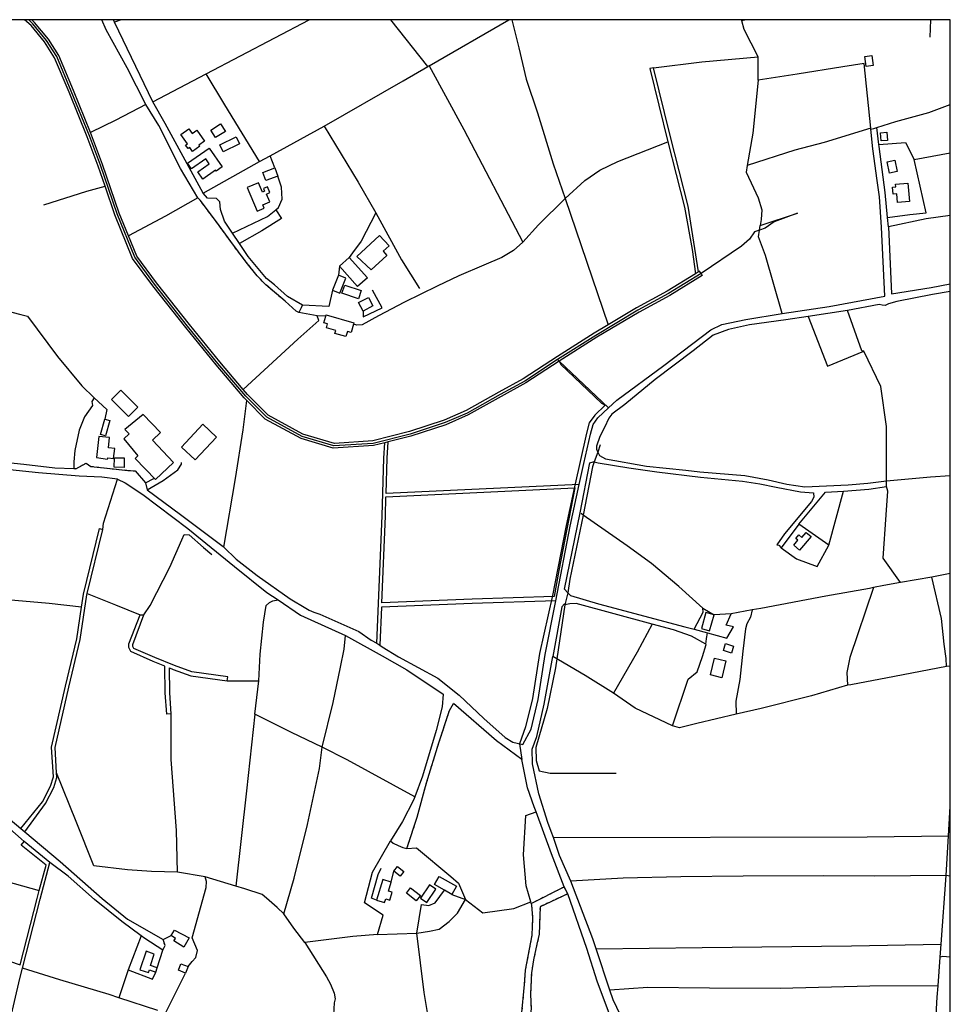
# Model space of a CAD drawing. Extents: x 119999 to 6050531, y -19778 to 3735158.
# Tile 66 of 66: x 3428548 to 4120000, y 2575300 to 3307001. Entities that reach past the tile are written whole.
import ezdxf

# ---------------------------------------------------------------- set-up
doc = ezdxf.new("R2010")
doc.units = 0
doc.header["$LTSCALE"] = 20
doc.linetypes.add('PECK', pattern=[0.2, 0.1, -0.1])
for name, color, linetype in [('90 - SITE GENERALLY', 2, 'Continuous'), ('BDY_LEFT', 7, 'Continuous'), ('BDY_RIGHT', 7, 'Continuous'), ('BLD_OTL_S', 1, 'Continuous'), ('GEN_LIN_D', 3, 'Continuous'), ('GEN_PCK_D', 3, 'PECK'), ('LEGEND', 7, 'Continuous'), ('ROADS', 7, 'Continuous'), ('ROADS_PCK', 7, 'PECK'), ('TOWNLAND', 7, 'Continuous'), ('WATER_FTR', 4, 'Continuous')]:
    doc.layers.add(name, color=color, linetype=linetype)

# ---------------------------------------------------------------- blocks, each defined once
blk = doc.blocks.new('1586')
at = {"layer": 'BDY_LEFT'}
blk.add_line((123684.41, 309293.62), (123689.28, 309319.6), dxfattribs=at)
for points in [[(123692.37, 309411.31), (123690.77, 309415.17), (123685.8, 309429.28), (123681.62, 309450.19)], [(123682.99, 309379.46), (123684.58, 309408.6), (123692.37, 309411.31)]]:
    blk.add_lwpolyline(points, dxfattribs=at)
at = {"layer": 'BDY_RIGHT'}
for p, q in [((123858.17, 309843.61), (123858.71, 309846.99)), ((123688.65, 309343.31), (123688.33, 309344.42))]:
    blk.add_line(p, q, dxfattribs=at)
for points in [[(123857.19, 309954.97), (123853.28, 309915.73), (123849.14, 309891.66)], [(123849.14, 309891.66), (123848.27, 309886.61), (123853.85, 309875), (123857.32, 309867.53), (123859.99, 309858.82), (123859.43, 309851.51), (123858.71, 309846.99)], [(123688.33, 309344.42), (123684.81, 309356.37), (123682.99, 309379.46)], [(123689.28, 309319.6), (123689.88, 309332.61), (123688.98, 309342.18), (123688.65, 309343.31)]]:
    blk.add_lwpolyline(points, dxfattribs=at)
at = {"layer": 'BLD_OTL_S'}
for p, q in [((123498.09, 309889.87), (123500.38, 309883.75)), ((123546.11, 309816.87), (123553.39, 309823.32)), ((123553.39, 309823.32), (123566.85, 309808.12)), ((123545.32, 309810.07), (123541.08, 309798.95)), ((123559.46, 309801.79), (123546.11, 309816.87)), ((123566.85, 309808.12), (123559.46, 309801.79)), ((123629.65, 309349.98), (123624.08, 309353.12)), ((123409.61, 309292.27), (123410.7, 309295.51)), ((123433.76, 309296.33), (123431.84, 309291.53))]:
    blk.add_line(p, q, dxfattribs=at)
for points in [[(123450.51, 309917.95), (123457.76, 309922.58), (123461.34, 309916.99), (123454.09, 309912.35), (123450.51, 309917.95)], [(123440.15, 309917.88), (123445.87, 309909.8), (123441.72, 309906.85), (123442.4, 309905.89), (123436.99, 309902.04), (123434.85, 309905.06), (123433.66, 309904.23), (123431.79, 309906.86), (123433.14, 309907.82), (123428.23, 309914.75), (123434.22, 309918.99), (123436.73, 309915.45), (123440.15, 309917.88)], [(123457.13, 309907.05), (123469.33, 309912.9), (123471.82, 309907.7), (123459.63, 309901.86), (123457.13, 309907.05)], [(123952.88, 309916.35), (123953.3, 309910.29), (123948.57, 309909.96), (123948.16, 309916.03), (123952.88, 309916.35)], [(123449.23, 309904.55), (123458.97, 309890.54), (123454.57, 309887.49), (123454.12, 309888.14), (123444.71, 309881.6), (123440.93, 309887.04), (123449.29, 309892.85), (123446.73, 309896.53), (123436.15, 309889.18), (123433.21, 309893.42), (123449.23, 309904.55)], [(123958.84, 309895.63), (123960.64, 309887.16), (123954.89, 309885.94), (123953.09, 309894.41), (123958.84, 309895.63)], [(123500.38, 309883.75), (123491.42, 309880.38), (123489.13, 309886.5), (123498.09, 309889.87)], [(123477.54, 309875.36), (123484.88, 309857.77), (123490.13, 309859.96), (123489.12, 309862.38), (123494.31, 309864.54), (123491.86, 309870.41), (123494.45, 309871.5), (123492.65, 309875.82), (123489.66, 309874.57), (123490.53, 309872.49), (123488.86, 309871.79), (123485.91, 309878.85), (123477.54, 309875.36)], [(123969.68, 309864.84), (123960.85, 309864.07), (123960.29, 309870.51), (123957.61, 309870.27), (123957.15, 309875.5), (123959.48, 309875.7), (123959.3, 309877.74), (123968.49, 309878.54), (123969.68, 309864.84)], [(123558.99, 309824.08), (123576, 309839.54), (123582.95, 309831.89), (123578.54, 309827.88), (123581.44, 309824.69), (123569.74, 309814.05), (123558.99, 309824.08)], [(123541.08, 309798.95), (123546.53, 309796.88), (123550.77, 309808), (123545.32, 309810.07)], [(123550.07, 309802.8), (123562.33, 309798.65), (123560.25, 309792.51), (123547.99, 309796.65), (123550.07, 309802.8)], [(123563.65, 309783.47), (123560.39, 309789.72), (123567.63, 309793.51), (123570.9, 309787.26), (123563.65, 309783.47)], [(123536.01, 309779.56), (123536.31, 309780.6), (123556.82, 309774.61), (123556.59, 309773.83)], [(123556.59, 309773.83), (123554.78, 309767.62), (123552.11, 309768.39), (123550.98, 309764.52), (123542.79, 309766.91), (123543.4, 309769), (123536.48, 309771.02), (123537.31, 309773.86), (123534.58, 309774.66), (123536.01, 309779.56)], [(123383.77, 309724.57), (123396.34, 309711.96), (123389.4, 309705.05), (123376.84, 309717.66), (123383.77, 309724.57)], [(123371.73, 309703.24), (123375.5, 309702.17), (123372.27, 309690.77), (123368.5, 309691.84), (123371.73, 309703.24)], [(123422.9, 309671.05), (123407.18, 309687.41), (123413.24, 309693.23), (123400.37, 309706.63), (123386.63, 309695.5), (123389.79, 309692.21), (123385.82, 309688.4), (123396.36, 309675.81), (123394.41, 309673.94), (123409.53, 309658.2), (123422.9, 309671.05)], [(123428.8, 309682.4), (123444.71, 309699.34), (123454.86, 309689.81), (123438.94, 309672.87), (123428.8, 309682.4)], [(123367.43, 309690.37), (123365.5, 309674.53), (123373.83, 309673.51), (123373.94, 309674.42), (123378.27, 309673.89), (123379.17, 309681.28), (123374.43, 309681.86), (123375.35, 309689.41), (123367.43, 309690.37)], [(123378.89, 309674.47), (123386.24, 309674.41), (123386.18, 309667.34), (123378.83, 309667.4), (123378.89, 309674.47)], [(123896.57, 309615.86), (123888.06, 309605.85), (123883.64, 309609.61), (123886.6, 309613.1), (123885.14, 309614.34), (123887.5, 309617.1), (123889.7, 309615.23), (123892.89, 309618.98), (123896.57, 309615.86)], [(123824.46, 309557.75), (123818.38, 309559.48), (123815.03, 309547.69), (123821.1, 309545.96), (123824.46, 309557.75)], [(123833.08, 309536.36), (123839.01, 309534.4), (123837.34, 309529.36), (123831.41, 309531.32), (123833.08, 309536.36)], [(123833.3, 309523.46), (123830.21, 309510.98), (123821.74, 309513.07), (123824.84, 309525.56), (123833.3, 309523.46)], [(123586.6, 309367.13), (123589.32, 309370.63), (123594.02, 309366.97), (123591.3, 309363.47), (123586.6, 309367.13)], [(123624.08, 309353.12), (123616.72, 309357.27), (123620.1, 309363.27), (123633.04, 309355.98), (123629.65, 309349.98)], [(123584.64, 309359.03), (123578.3, 309360.98), (123573.62, 309345.76)], [(123573.62, 309345.76), (123579.7, 309343.89), (123580.55, 309346.65), (123583.56, 309345.72), (123585.36, 309351.56), (123582.6, 309352.41), (123584.64, 309359.03)], [(123613.01, 309357), (123606.3, 309347.09), (123610.95, 309343.94), (123617.67, 309353.84), (123613.01, 309357)], [(123599.02, 309354.8), (123606.23, 309349.26), (123603.17, 309345.27), (123595.96, 309350.82), (123599.02, 309354.8)], [(123420.99, 309319.34), (123423.66, 309323.51), (123434.53, 309317.75), (123430.53, 309310.83), (123423.16, 309315.53), (123424.26, 309317.25), (123420.99, 309319.34)], [(123410.7, 309295.51), (123405.72, 309297.18), (123408.56, 309305.62), (123402.44, 309307.68), (123397.82, 309293.97), (123404.2, 309291.82), (123404.89, 309293.86), (123409.61, 309292.27)], [(123431.84, 309291.53), (123426.42, 309293.71), (123428.34, 309298.5), (123433.76, 309296.33)]]:
    blk.add_lwpolyline(points, dxfattribs=at)
at = {"layer": 'GEN_LIN_D'}
for p, q in [((123379.07, 309998.26), (123378.24, 310000)), ((123383.83, 310000), (123379.07, 309998.26)), ((123447.06, 309959.88), (123523.6, 310000)), ((123611.9, 309965.26), (123584.4, 310000)), ((123612.86, 309965.82), (123671.92, 310000)), ((123845.08, 309999.15), (123844.85, 310000)), ((123848.26, 310000), (123845.08, 309999.15)), ((123985.22, 310000), (123984.79, 309987.09)), ((123407.36, 309938.9), (123379.07, 309998.26)), ((123857.19, 309954.97), (123857.17, 309972.44)), ((123612.86, 309965.82), (123611.9, 309965.26)), ((123612.86, 309965.82), (123638.57, 309918.41)), ((123407.36, 309938.9), (123447.06, 309959.88)), ((123494.72, 309898.91), (123534.74, 309920.95)), ((123941.04, 309918.54), (123940.94, 309919.41)), ((123943.13, 309919.21), (123945.46, 309919.95)), ((123946.96, 309907.19), (123945.46, 309919.95)), ((123638.57, 309918.41), (123682.33, 309834.55)), ((123941.04, 309918.54), (123943.13, 309919.21)), ((123947.14, 309905.66), (123946.96, 309907.19)), ((123486.74, 309894.51), (123494.72, 309898.91)), ((123498.09, 309889.87), (123494.72, 309898.91)), ((123973.09, 309896.06), (124000, 309900.96)), ((123444.79, 309871.03), (123486.74, 309894.51)), ((123713.73, 309867.2), (123745.76, 309773.28)), ((123858.71, 309846.99), (123886.42, 309856.19)), ((123953.36, 309852.97), (123969.95, 309855.23)), ((123858.17, 309843.61), (123858.71, 309846.99)), ((123953.99, 309846.17), (123953.36, 309852.97)), ((123471.88, 309833.76), (123466.76, 309841.41)), ((123953.99, 309846.17), (123956.33, 309796.19)), ((123546.11, 309816.87), (123545.32, 309810.07)), ((123529.64, 309779.89), (123515.96, 309782.39)), ((123923.64, 309783.81), (123894.37, 309779.39)), ((123536.01, 309779.56), (123529.64, 309779.89)), ((123745.92, 309711.44), (123709.33, 309746.17)), ((123354.7, 309727.8), (123364, 309719.08)), ((123737.99, 309678.5), (123735.48, 309671.31)), ((123739.95, 309684.11), (123737.99, 309678.5)), ((123350.35, 309666.24), (123348.72, 309666.29)), ((123394.41, 309664.72), (123402.12, 309655.8)), ((123402.12, 309655.8), (123408.32, 309659.08)), ((123952.54, 309654.13), (123952.7, 309657.2)), ((123402.12, 309655.8), (123403.21, 309650.62)), ((123909.69, 309609.5), (123920.68, 309649.66)), ((123952.5, 309653.2), (123952.54, 309654.13)), ((123713.38, 309576.71), (123725.06, 309633.45)), ((123887.56, 309625.1), (123874.4, 309607.42)), ((123909.69, 309609.5), (123887.56, 309625.1)), ((123872.63, 309609.48), (123874.4, 309607.42)), ((123986.29, 309585.81), (123963.06, 309581.76)), ((124000, 309588.33), (123986.29, 309585.81)), ((123713.38, 309576.71), (123715.7, 309574.16)), ((123715.7, 309574.16), (123713.71, 309565.17)), ((123711.32, 309563.72), (123704.78, 309526.89)), ((123816.24, 309562.6), (123824.46, 309557.75)), ((123852.84, 309561.57), (123837.15, 309558.57)), ((123397.99, 309557.65), (123400.9, 309557.74)), ((123837.15, 309558.57), (123824.46, 309557.75)), ((123809.78, 309547), (123819.64, 309544.43)), ((123573.79, 309536.61), (123576.25, 309535.16)), ((124000, 309519.47), (123997.15, 309519.37)), ((123462.68, 309508.66), (123486.18, 309508.69)), ((123483.38, 309484.03), (123486.18, 309508.69)), ((123998.73, 309393.43), (124000, 309415.2)), ((123309.31, 309399.06), (123312.31, 309396.43)), ((123997.02, 309363.96), (123998.73, 309393.43)), ((123201.97, 309386.43), (123323.09, 309352.88)), ((123331.05, 309373.6), (123311.88, 309389.36)), ((123446.42, 309362.96), (123425.77, 309366.41)), ((123584.64, 309359.03), (123586.6, 309367.13)), ((123993.19, 309312.94), (123997.02, 309363.96)), ((124000, 309363.43), (123997.02, 309363.96)), ((123469.13, 309356.21), (123446.42, 309362.96)), ((123629.65, 309349.98), (123639.87, 309346.18)), ((123688.65, 309343.31), (123713.04, 309355.59)), ((123688.65, 309343.31), (123688.33, 309344.42)), ((123574.44, 309320.26), (123603.67, 309321.12)), ((123684.41, 309293.62), (123689.28, 309319.6)), ((123398.75, 309319.25), (123389.11, 309293.95)), ((123415.12, 309316.56), (123420.99, 309319.34)), ((123992.47, 309303.3), (123993.19, 309312.94)), ((123410.7, 309295.51), (123414.87, 309308.49)), ((123746.93, 309278.8), (123736.91, 309309.41)), ((123990.86, 309281.97), (123992.47, 309303.3)), ((123389.11, 309293.95), (123382.21, 309273.02)), ((123416.56, 309261.2), (123431.84, 309291.53)), ((123411.21, 309263.58), (123382.21, 309273.02))]:
    blk.add_line(p, q, dxfattribs=at)
for points in [[(123372.01, 309876.25), (123366.89, 309891.21), (123358.72, 309913), (123345.21, 309946.14), (123334.47, 309971.73), (123327.02, 309983.46), (123317.01, 309995.66), (123312.04, 310000)], [(123708.2, 309747.39), (123683.81, 309731.46), (123665.44, 309721.36), (123641.11, 309707.72), (123624.63, 309700.57), (123598.75, 309692.05), (123571.17, 309685.12), (123542.03, 309683.3), (123518.31, 309690.37), (123492.12, 309704.61), (123476.59, 309720.18), (123455.88, 309744.55), (123433.29, 309772.3), (123408.81, 309803.41), (123393.98, 309823.5), (123380.93, 309855.64), (123368.54, 309891.81), (123360.36, 309913.64), (123346.84, 309946.82), (123336.04, 309972.55), (123328.45, 309984.5), (123318.35, 309996.8), (123315.32, 310000)], [(123361.2, 309916.14), (123348.44, 309947.48), (123337.58, 309973.35), (123329.86, 309985.51), (123319.67, 309997.92), (123317.51, 310000)], [(123402.15, 309936.98), (123388.51, 309964.28), (123372.72, 309992.52), (123369.47, 310000)], [(123674.09, 310000), (123679.53, 309979.13), (123684.87, 309955.9), (123693.17, 309930.78), (123704.98, 309892.87), (123713.73, 309867.2)], [(123857.17, 309972.44), (123846.9, 309992.59), (123845.08, 309999.15)], [(123779.5, 309964.32), (123815.37, 309968.73), (123857.17, 309972.44)], [(123941.63, 309973.46), (123942.73, 309966.07), (123937.5, 309965.29), (123936.39, 309972.67), (123941.63, 309973.46)], [(123534.74, 309920.95), (123593.58, 309954.68), (123611.9, 309965.26)], [(123940.94, 309919.41), (123936.1, 309967.49), (123920.03, 309965.02), (123886.34, 309959.55), (123857.19, 309954.97)], [(123486.74, 309894.51), (123460.85, 309936.82), (123447.06, 309959.88)], [(123857.19, 309954.97), (123853.28, 309915.73), (123849.14, 309891.66)], [(123402.15, 309936.98), (123380.06, 309925.45), (123361.2, 309916.14)], [(123440.9, 309867.5), (123428.13, 309889.42), (123411.99, 309921.33), (123402.15, 309936.98)], [(123444.79, 309871.03), (123416.6, 309922.91), (123407.36, 309938.9)], [(123945.46, 309919.95), (123959.5, 309924.41), (123984.11, 309931.03), (124000, 309937)], [(123534.74, 309920.95), (123560.09, 309879.23), (123573.28, 309856.5)], [(123940.94, 309919.41), (123906.31, 309908.7), (123884.59, 309903.04), (123849.14, 309891.66)], [(123951.45, 309794.56), (123948.81, 309845.88), (123947.34, 309868.29), (123945.74, 309880.6), (123942.55, 309904.03), (123941.04, 309918.54)], [(123713.73, 309867.2), (123728.34, 309880.54), (123739.55, 309888.07), (123753.03, 309894.66), (123790.19, 309909.34)], [(123946.96, 309907.19), (123966.72, 309908.7), (123973.09, 309896.06)], [(123953.36, 309852.97), (123951.65, 309871.49), (123947.14, 309905.66)], [(123849.14, 309891.66), (123848.27, 309886.61), (123853.85, 309875), (123857.32, 309867.53), (123859.99, 309858.82), (123859.43, 309851.51), (123858.71, 309846.99)], [(123969.95, 309855.23), (123982.02, 309856.48), (123973.09, 309896.06)], [(123498.8, 309858.76), (123500.93, 309860.47), (123503.46, 309866.69), (123503.07, 309875.55), (123500.38, 309883.75)], [(123326.37, 309862.48), (123358.38, 309872.51), (123372.01, 309876.25)], [(123466.76, 309841.41), (123460.82, 309850.27), (123457.65, 309859), (123457.37, 309864.57), (123454.7, 309867.21), (123448.14, 309867.49), (123444.79, 309871.03)], [(123440.9, 309867.5), (123416.99, 309853.88), (123389.4, 309839.39)], [(123713.73, 309867.2), (123694, 309847.59), (123682.33, 309834.55)], [(123466.76, 309841.41), (123492.56, 309853.74), (123498.8, 309858.76)], [(123498.8, 309858.76), (123502.98, 309852.15), (123488.57, 309843.01), (123471.88, 309833.76)], [(123573.28, 309856.5), (123562.3, 309835.4), (123555.88, 309826.82), (123553.39, 309823.32)], [(123573.28, 309856.5), (123592.2, 309821.57), (123605.61, 309800.18)], [(123886.42, 309856.19), (123869.22, 309849.84), (123862.45, 309845.07), (123858.17, 309843.61)], [(124000, 309854.55), (123982.02, 309852.12), (123953.99, 309846.17)], [(123858.17, 309843.61), (123854.5, 309842.36), (123850.74, 309836.96), (123844.95, 309831.64), (123814.79, 309811.42)], [(123875.13, 309781.56), (123862.61, 309824.83), (123857.38, 309838.7), (123858.17, 309843.61)], [(123518.61, 309787.94), (123507.46, 309794.39), (123497.76, 309802.97), (123491.83, 309807.66), (123478.42, 309824), (123471.88, 309833.76)], [(123682.33, 309834.55), (123675.51, 309828.57), (123666.78, 309823.22), (123653.42, 309817.67), (123634.75, 309809.59), (123618.8, 309802.02), (123594.42, 309790.17), (123575.13, 309779.89), (123563.05, 309773.22), (123558.93, 309772.95), (123556.59, 309773.83)], [(123814.79, 309811.42), (123790.66, 309796.5), (123767.9, 309784.06), (123736.53, 309765.4), (123708.2, 309747.39)], [(123956.33, 309796.19), (123985.88, 309800.92), (124000, 309803.65)], [(123541.08, 309798.95), (123538.16, 309786.8), (123518.61, 309787.94)], [(123563.65, 309783.47), (123563.74, 309779.22), (123577.92, 309785.95), (123570.63, 309798.9)], [(124000, 309798.04), (123986.73, 309795.7), (123960.23, 309790.61), (123954.08, 309788.87), (123951.52, 309787.49), (123949.46, 309787.82), (123947.07, 309788.32), (123923.64, 309783.81)], [(123515.96, 309782.39), (123514.04, 309783.28), (123505.79, 309790.78)], [(123875.13, 309781.56), (123910.07, 309786.84), (123951.45, 309794.56)], [(123281.4, 309778.41), (123302.8, 309782.57), (123309.31, 309781.03), (123314.3, 309779.56), (123336.56, 309749.81), (123354.7, 309727.8)], [(123745.92, 309711.44), (123752.11, 309717.31), (123787.07, 309742.97), (123822.03, 309769.49), (123830.23, 309773.46), (123848.17, 309777.31), (123875.13, 309781.56)], [(123935.71, 309753.77), (123934.19, 309753.83), (123923.64, 309783.81)], [(123474.51, 309725.3), (123515.27, 309762.54), (123530.77, 309776.56), (123529.64, 309779.89)], [(123894.37, 309779.39), (123877.82, 309776.88), (123850.8, 309773.33), (123835.24, 309769.67), (123823.8, 309765.51), (123809, 309753.8), (123780.66, 309732.62), (123758.14, 309714), (123748.49, 309706.79), (123746.39, 309703.82), (123743.09, 309697.02), (123739.53, 309690.28), (123737.07, 309682.99), (123737.13, 309680.88), (123737.99, 309678.5)], [(123894.37, 309779.39), (123908.7, 309742.51), (123935.71, 309753.77)], [(123952.7, 309657.2), (123952.56, 309697.7), (123948.5, 309727.44), (123935.71, 309753.77)], [(123364, 309719.08), (123362.04, 309716.23), (123362.64, 309713.36), (123356.58, 309704.99), (123352.64, 309694.88), (123349.48, 309679.74), (123348.85, 309671.5), (123348.72, 309666.29)], [(123364, 309719.08), (123373.32, 309710.35), (123371.73, 309703.24)], [(123460.13, 309608.05), (123468.98, 309659.07), (123474.54, 309695.24), (123477.29, 309716.98)], [(123724.35, 309654.64), (123727.69, 309670.14), (123732.55, 309691.9), (123734.57, 309699.09), (123738.14, 309704.07), (123745.92, 309711.44)], [(123737.99, 309678.5), (123739.39, 309676.04), (123743.85, 309673.66), (123774.33, 309668.33), (123803.61, 309665.21), (123813.88, 309663.89), (123847.43, 309661.31), (123864.73, 309658.14), (123878.44, 309654.95), (123891.96, 309652.96), (123924.13, 309654.31), (123938.84, 309655.58), (123952.7, 309657.2)], [(123348.72, 309666.29), (123334.67, 309666.73), (123311.71, 309669.45), (123297.17, 309671.01), (123282.7, 309673.37)], [(123403.21, 309650.62), (123415.1, 309657.45), (123426.08, 309665.54), (123428.68, 309669.8), (123428.83, 309670.91)], [(123725.06, 309633.45), (123732.06, 309670.74), (123734.64, 309671.49), (123735.48, 309671.31)], [(123735.48, 309671.31), (123734.21, 309667.66), (123727.27, 309631.82)], [(123735.48, 309671.31), (123738.43, 309670.65), (123761.14, 309666.94), (123781.95, 309664.07), (123814.43, 309659.97), (123845.62, 309657.15), (123858.57, 309655.09), (123870.68, 309652.6), (123888.73, 309649.08), (123898.27, 309648.48), (123898.71, 309645.09), (123896.82, 309641.9), (123876.78, 309617.84), (123871.09, 309609.75), (123872.63, 309609.48)], [(123381.25, 309658.44), (123369.69, 309659.94), (123352.8, 309660.78), (123322.57, 309663.18), (123296.4, 309666.05), (123275.8, 309668.93), (123256.89, 309669.98), (123248.8, 309670.06)], [(123370.34, 309621.24), (123370.76, 309625.96), (123381.25, 309658.44)], [(123381.25, 309658.44), (123386.96, 309655.93), (123399.98, 309647.04), (123433.55, 309621.87), (123468.26, 309593.62), (123492.22, 309574.41), (123500.56, 309568.8)], [(123952.7, 309657.2), (123985.36, 309660.24), (124000, 309661.17)], [(123403.21, 309650.62), (123428.15, 309632.18), (123459.67, 309608.49), (123460.13, 309608.05)], [(123706.91, 309568.21), (123717.64, 309623.55), (123724.35, 309654.64)], [(123887.56, 309625.1), (123907.33, 309648.8), (123920.68, 309649.66)], [(123920.68, 309649.66), (123939.42, 309651.22), (123952.5, 309653.2)], [(123963.06, 309581.76), (123950.24, 309599.96), (123952.34, 309631.98), (123953.58, 309649.62), (123952.5, 309653.2)], [(123727.27, 309631.82), (123717.31, 309584.19), (123715.7, 309574.16)], [(123816.24, 309562.6), (123798.21, 309578.78), (123777.95, 309595.81), (123759.8, 309608.95), (123727.27, 309631.82)], [(123400.9, 309557.74), (123405.38, 309564.65), (123420.22, 309593.11), (123428.9, 309613.47), (123430.84, 309617.44), (123434.37, 309617.29), (123445.09, 309607.74), (123451.2, 309602.68)], [(123460.13, 309608.05), (123469.3, 309599.13), (123485.1, 309586.88), (123509.47, 309569.54), (123521.04, 309562.59), (123523.51, 309561.22), (123526.99, 309559.81), (123531.6, 309558.18), (123560.5, 309545.26), (123569.68, 309539.02), (123573.79, 309536.61)], [(123874.4, 309607.42), (123885.77, 309599.42), (123901.2, 309593.67), (123909.69, 309609.5)], [(123997.15, 309519.37), (123996.89, 309525.2), (123995.32, 309535.88), (123993.34, 309554.92), (123986.29, 309585.81)], [(123942.97, 309577.96), (123939.94, 309577.31), (123907.41, 309571.49), (123859.2, 309562.54), (123852.84, 309561.57)], [(123942.97, 309577.96), (123925.4, 309525.98), (123923.21, 309514.78), (123923.53, 309505.52)], [(123963.06, 309581.76), (123950.49, 309579.57), (123942.97, 309577.96)], [(123354.51, 309563.44), (123330.33, 309566.05), (123281.89, 309570.44), (123252.58, 309573.49)], [(123358.72, 309573.61), (123379.62, 309565.23), (123397.99, 309557.65)], [(123486.18, 309508.69), (123487.27, 309528.61), (123489.78, 309552.27), (123491.56, 309564.58), (123494.23, 309566.85), (123496.72, 309568.05), (123500.56, 309568.8)], [(123500.56, 309568.8), (123517.18, 309557.6), (123550.52, 309542.39)], [(123576.25, 309535.16), (123577.78, 309534.04), (123590.1, 309526.62), (123619.2, 309510.69), (123635.01, 309497.91), (123653.5, 309480.7), (123669.26, 309466.59), (123674.93, 309463.02), (123682.29, 309461.34), (123688.57, 309472.83), (123693.77, 309494.76), (123699.09, 309528.33), (123706.91, 309568.21)], [(123715.7, 309574.16), (123717.81, 309571.98), (123738.49, 309565.85), (123802.85, 309548.76), (123809.78, 309547)], [(123713.71, 309565.17), (123706.72, 309518.4), (123700.39, 309488.08), (123692.1, 309459.1), (123692.21, 309449.49), (123694.41, 309441.81), (123702.67, 309439.95), (123751.71, 309440.17)], [(123713.71, 309565.17), (123713.44, 309566), (123711.32, 309563.72)], [(123778.59, 309550.78), (123722.08, 309566.06), (123717.4, 309565.82), (123713.71, 309565.17)], [(123809.78, 309547), (123816.26, 309559.78), (123816.24, 309562.6)], [(123852.84, 309561.57), (123851.6, 309556.06), (123848.86, 309551.12), (123847.95, 309547.37), (123845.74, 309530.77), (123843.72, 309509.79), (123840.64, 309493.57), (123840.93, 309483.9)], [(123819.64, 309544.43), (123834.01, 309540.37), (123838.91, 309548.76), (123833.39, 309549.96), (123837.15, 309558.57)], [(123778.59, 309550.78), (123767.36, 309530.02), (123749.65, 309499.41)], [(123818.31, 309535.87), (123807.74, 309541.8), (123794.26, 309546.59), (123778.59, 309550.78)], [(123533.21, 309459.28), (123541.35, 309492.47), (123547.01, 309518.78), (123549.6, 309532.32), (123550.52, 309542.39)], [(123550.52, 309542.39), (123577.95, 309527.34), (123596.21, 309516.97), (123623.23, 309498.79), (123622.35, 309489.33), (123617.88, 309471.73), (123607.81, 309437.86), (123602.2, 309422.55)], [(123793.63, 309475.32), (123805.21, 309509.86), (123811.98, 309515.25), (123815.91, 309526.67), (123818.61, 309535.58), (123818.31, 309535.87)], [(123705.12, 309392.25), (123703.56, 309396.8), (123700.89, 309403.37), (123694.2, 309424.63), (123689.51, 309446.93), (123689.28, 309457.88), (123692.83, 309467.31), (123698.2, 309491.29), (123704.78, 309526.89)], [(123749.65, 309499.41), (123728.72, 309512.68), (123704.78, 309526.89)], [(123997.15, 309519.37), (123958.43, 309511.89), (123926.05, 309505.82), (123923.53, 309505.52)], [(123923.53, 309505.52), (123896.83, 309497.47), (123859.4, 309488.22), (123840.93, 309483.9)], [(123793.63, 309475.32), (123765.97, 309488.47), (123749.65, 309499.41)], [(123681.62, 309450.19), (123662.92, 309464.07), (123630.79, 309491.81)], [(123425.77, 309366.41), (123425.16, 309397.48), (123421.05, 309450.24), (123421.21, 309484.11)], [(123483.38, 309484.03), (123477.19, 309426.9), (123469.13, 309356.21)], [(123533.21, 309459.28), (123510.4, 309470.3), (123483.38, 309484.03)], [(123840.93, 309483.9), (123811.71, 309477.05), (123798.87, 309473.84), (123793.63, 309475.32)], [(123158.51, 309477.72), (123170.25, 309477.39), (123194.11, 309478.86), (123207.29, 309478.24), (123215.48, 309475.99), (123224.34, 309471.34), (123236.34, 309462.68), (123272.4, 309431.62), (123281.16, 309422.98), (123293.35, 309412.36), (123309.31, 309399.06)], [(123504.7, 309335.5), (123512.38, 309361.97), (123522.4, 309402), (123531.22, 309443.6), (123533.21, 309459.28)], [(123602.2, 309422.55), (123551.76, 309449.86), (123533.21, 309459.28)], [(123692.37, 309411.31), (123690.77, 309415.17), (123685.8, 309429.28), (123681.62, 309450.19)], [(123311.88, 309389.36), (123309.65, 309391.2), (123283.8, 309413.77), (123256.81, 309438.92)], [(123425.77, 309366.41), (123406.38, 309367.05), (123388.58, 309368.17), (123363.66, 309371.24), (123350.63, 309404.15), (123335.96, 309440.27)], [(123602.2, 309422.55), (123601.18, 309419.98), (123592.87, 309404.19), (123583.98, 309389.8)], [(123682.99, 309379.46), (123684.58, 309408.6), (123692.37, 309411.31)], [(123713.04, 309355.59), (123703.71, 309380.24), (123692.37, 309411.31)], [(123312.31, 309396.43), (123338.51, 309374.32), (123369.85, 309346.86), (123388.75, 309331.55), (123415.12, 309316.56)], [(123705.12, 309392.25), (123938.24, 309392.75), (123998.73, 309393.43)], [(123323.09, 309352.88), (123328.19, 309371.75), (123309.71, 309386.65), (123311.88, 309389.36)], [(123574.44, 309320.26), (123578.63, 309334.65), (123564.68, 309343.6), (123570.7, 309366.61), (123583.98, 309389.8)], [(123583.98, 309389.8), (123586.12, 309388.11), (123589.74, 309386.35)], [(123589.74, 309386.35), (123593.21, 309384.77), (123596.29, 309384.2)], [(123718.02, 309359.93), (123709.67, 309378.92), (123705.12, 309392.25)], [(123596.29, 309384.2), (123603.44, 309384.59), (123628.96, 309363.21), (123634.7, 309358.28), (123639.87, 309346.18)], [(123688.33, 309344.42), (123684.81, 309356.37), (123682.99, 309379.46)], [(123310.52, 309295.1), (123323.69, 309346.37), (123331.05, 309373.6)], [(123398.75, 309319.25), (123384.42, 309329.92), (123364.21, 309346.15), (123344.63, 309363.44), (123331.05, 309373.6)], [(123573.62, 309345.76), (123569.83, 309347.26), (123574.92, 309364.66), (123577.14, 309369.37)], [(123997.02, 309363.96), (123943.83, 309363.41), (123905.96, 309363.68), (123846.12, 309363.47), (123799.79, 309363.07), (123756.98, 309362.03), (123718.02, 309359.93)], [(123436.72, 309317.62), (123447.14, 309355.1), (123447.29, 309359.54), (123446.42, 309362.96)], [(123504.7, 309335.5), (123499.84, 309340.25), (123492.05, 309347.15), (123488.74, 309349.98), (123475.89, 309354.2), (123469.13, 309356.21)], [(123736.91, 309309.41), (123734.42, 309317.02), (123718.02, 309359.93)], [(123308.79, 309297.54), (123321.49, 309346.95), (123323.09, 309352.88)], [(123603.67, 309321.12), (123606.99, 309342.52), (123612.43, 309341.68), (123617.16, 309343.75), (123624.08, 309353.12)], [(123715.85, 309350.41), (123695.15, 309340.84), (123694.56, 309320.48), (123692.88, 309313.11), (123690.37, 309301.47), (123688.71, 309291.7), (123688.1, 309275.62), (123688.51, 309264.85), (123685.85, 309243.78), (123685.4, 309232.87), (123682.79, 309218.82), (123675.94, 309200.15), (123670.37, 309187.41), (123663.44, 309173.12), (123650.71, 309152.92), (123642.81, 309139.35), (123640.05, 309133.65), (123630.79, 309105.9)], [(123783.25, 309191.61), (123767.69, 309218.22), (123751.12, 309249.07), (123737.65, 309285.54), (123729.83, 309309.88), (123715.85, 309350.41)], [(123603.67, 309321.12), (123613.04, 309322.59), (123620.32, 309324.17), (123627.72, 309329.88), (123633.78, 309336.07), (123639.87, 309346.18)], [(123639.87, 309346.18), (123652.59, 309336.38), (123675.71, 309339.45), (123688.33, 309344.42)], [(123689.28, 309319.6), (123689.88, 309332.61), (123688.98, 309342.18), (123688.65, 309343.31)], [(123520.48, 309314.11), (123512.3, 309324.94), (123504.7, 309335.5)], [(123574.44, 309320.26), (123556.14, 309318.64), (123520.48, 309314.11)], [(123614.12, 309214.67), (123611.95, 309259.21), (123609.16, 309277.02), (123603.67, 309321.12)], [(123414.87, 309308.49), (123401.42, 309317.29), (123398.75, 309319.25)], [(123433.76, 309296.33), (123436.75, 309300.17), (123439.4, 309303.1), (123440.63, 309308.35), (123436.72, 309317.62)], [(123520.48, 309314.11), (123536.43, 309288.6), (123539.41, 309283.23), (123542.16, 309276.54), (123543, 309272.46), (123542.12, 309269.47), (123540.92, 309247.02), (123538.68, 309229.67), (123538.03, 309220.09)], [(123736.91, 309309.41), (123815.68, 309310.63), (123926.48, 309311.79), (123993.19, 309312.94)], [(124000, 309303.32), (123994.51, 309303.72), (123992.47, 309303.3)], [(123294.48, 309228.2), (123295.94, 309233.02), (123308.59, 309287.6), (123310.52, 309295.1)], [(123382.21, 309273.02), (123375, 309275.5), (123338.33, 309286.46), (123310.52, 309295.1)], [(123389.11, 309293.95), (123407.15, 309287.04), (123409.61, 309292.27)], [(123674.58, 309211.87), (123677.06, 309219.78), (123678.53, 309235.53), (123681.5, 309259.67), (123683.61, 309282.95), (123684.41, 309293.62)], [(123990.86, 309281.97), (123940.19, 309281.85), (123873.65, 309280.09), (123821.09, 309280.27), (123775.36, 309280.67), (123746.93, 309278.8)], [(123771.89, 309226.15), (123763.32, 309242.52), (123749.45, 309271.65), (123746.93, 309278.8)], [(123989.69, 309257.88), (123989.45, 309260.5), (123990.24, 309273.68), (123990.86, 309281.97)]]:
    blk.add_lwpolyline(points, dxfattribs=at)
at = {"layer": 'GEN_PCK_D'}
for p, q in [((123518.61, 309787.94), (123517.36, 309785.32)), ((123517.36, 309785.32), (123515.96, 309782.39)), ((123350.35, 309666.24), (123357.83, 309670.56)), ((123727.27, 309631.82), (123725.06, 309633.45)), ((123818.31, 309535.87), (123818.73, 309539.9)), ((123818.73, 309539.9), (123819.64, 309544.43)), ((123416.52, 309311.89), (123415.12, 309316.56)), ((123414.87, 309308.49), (123416.52, 309311.89))]:
    blk.add_line(p, q, dxfattribs=at)
for points in [[(123505.79, 309790.78), (123491.53, 309802.86), (123485, 309809.67), (123476.91, 309819.73), (123465.37, 309835.08), (123454.7, 309849.74), (123442.52, 309865.95), (123440.9, 309867.5)], [(123357.83, 309670.56), (123361.43, 309668.08), (123378.13, 309666.17), (123388.86, 309665.1), (123394.41, 309664.72)], [(123596.29, 309384.2), (123603.9, 309407.28), (123610.89, 309432.93), (123619.97, 309462.63), (123627.8, 309486.57), (123630.79, 309491.81)]]:
    blk.add_lwpolyline(points, dxfattribs=at)
at = {"layer": 'LEGEND'}
for p, q in [((123312.04, 310000), (123214.37, 310000)), ((123315.32, 310000), (123312.04, 310000)), ((123317.51, 310000), (123315.32, 310000)), ((123369.47, 310000), (123317.51, 310000)), ((123372.81, 310000), (123369.47, 310000)), ((123378.24, 310000), (123372.81, 310000)), ((123383.83, 310000), (123378.24, 310000)), ((123523.6, 310000), (123383.83, 310000)), ((123584.4, 310000), (123523.6, 310000)), ((123671.92, 310000), (123584.4, 310000)), ((123674.09, 310000), (123671.92, 310000)), ((123844.85, 310000), (123674.09, 310000)), ((123848.26, 310000), (123844.85, 310000)), ((123985.22, 310000), (123848.26, 310000)), ((124000, 309900.96), (124000, 309937)), ((124000, 309854.55), (124000, 309900.96)), ((124000, 309803.65), (124000, 309854.55)), ((124000, 309801.46), (124000, 309803.65)), ((124000, 309798.04), (124000, 309801.46)), ((124000, 309661.17), (124000, 309798.04)), ((124000, 309588.33), (124000, 309661.17)), ((124000, 309519.47), (124000, 309588.33)), ((124000, 309415.2), (124000, 309519.47)), ((124000, 309363.43), (124000, 309415.2)), ((124000, 309303.32), (124000, 309363.43)), ((124000, 309240.12), (124000, 309303.32))]:
    blk.add_line(p, q, dxfattribs=at)
blk.add_lwpolyline([(124000, 309937), (124000, 310000), (123985.22, 310000)], dxfattribs=at)
at = {"layer": 'ROADS'}
for p, q in [((123379.07, 309998.26), (123378.24, 310000)), ((123407.36, 309938.9), (123379.07, 309998.26)), ((123943.13, 309919.21), (123945.46, 309919.95)), ((123946.96, 309907.19), (123945.46, 309919.95)), ((123941.04, 309918.54), (123943.13, 309919.21)), ((123947.14, 309905.66), (123946.96, 309907.19)), ((123953.99, 309846.17), (123953.36, 309852.97)), ((123471.88, 309833.76), (123466.76, 309841.41)), ((123953.99, 309846.17), (123956.33, 309796.19)), ((123518.61, 309787.94), (123517.36, 309785.32)), ((123517.36, 309785.32), (123515.96, 309782.39)), ((123923.64, 309783.81), (123894.37, 309779.39)), ((123350.35, 309666.24), (123348.72, 309666.29)), ((123350.35, 309666.24), (123357.83, 309670.56)), ((123394.41, 309664.72), (123402.12, 309655.8)), ((123952.54, 309654.13), (123952.7, 309657.2)), ((123402.12, 309655.8), (123403.21, 309650.62)), ((123952.5, 309653.2), (123952.54, 309654.13)), ((123713.38, 309576.71), (123725.06, 309633.45)), ((123887.56, 309625.1), (123874.4, 309607.42)), ((123872.63, 309609.48), (123874.4, 309607.42)), ((123713.38, 309576.71), (123715.7, 309574.16)), ((123711.32, 309563.72), (123704.78, 309526.89)), ((123809.78, 309547), (123819.64, 309544.43)), ((123818.31, 309535.87), (123818.73, 309539.9)), ((123818.73, 309539.9), (123819.64, 309544.43)), ((123573.79, 309536.61), (123576.25, 309535.16)), ((123309.31, 309399.06), (123312.31, 309396.43)), ((123331.05, 309373.6), (123311.88, 309389.36)), ((123715.85, 309350.41), (123713.04, 309355.59)), ((123416.52, 309311.89), (123415.12, 309316.56)), ((123414.87, 309308.49), (123416.52, 309311.89)), ((123746.93, 309278.8), (123736.91, 309309.41))]:
    blk.add_line(p, q, dxfattribs=at)
for points in [[(123402.15, 309936.98), (123388.51, 309964.28), (123372.72, 309992.52), (123369.47, 310000)], [(123440.9, 309867.5), (123428.13, 309889.42), (123411.99, 309921.33), (123402.15, 309936.98)], [(123444.79, 309871.03), (123416.6, 309922.91), (123407.36, 309938.9)], [(123951.45, 309794.56), (123948.81, 309845.88), (123947.34, 309868.29), (123945.74, 309880.6), (123942.55, 309904.03), (123941.04, 309918.54)], [(123953.36, 309852.97), (123951.65, 309871.49), (123947.14, 309905.66)], [(123466.76, 309841.41), (123460.82, 309850.27), (123457.65, 309859), (123457.37, 309864.57), (123454.7, 309867.21), (123448.14, 309867.49), (123444.79, 309871.03)], [(123505.79, 309790.78), (123491.53, 309802.86), (123485, 309809.67), (123476.91, 309819.73), (123465.37, 309835.08), (123454.7, 309849.74), (123442.52, 309865.95), (123440.9, 309867.5)], [(123518.61, 309787.94), (123507.46, 309794.39), (123497.76, 309802.97), (123491.83, 309807.66), (123478.42, 309824), (123471.88, 309833.76)], [(123956.33, 309796.19), (123985.88, 309800.92), (124000, 309803.65)], [(124000, 309798.04), (123986.73, 309795.7), (123960.23, 309790.61), (123954.08, 309788.87), (123951.52, 309787.49), (123949.46, 309787.82), (123947.07, 309788.32), (123923.64, 309783.81)], [(123515.96, 309782.39), (123514.04, 309783.28), (123505.79, 309790.78)], [(123875.13, 309781.56), (123910.07, 309786.84), (123951.45, 309794.56)], [(123745.92, 309711.44), (123752.11, 309717.31), (123787.07, 309742.97), (123822.03, 309769.49), (123830.23, 309773.46), (123848.17, 309777.31), (123875.13, 309781.56)], [(123894.37, 309779.39), (123877.82, 309776.88), (123850.8, 309773.33), (123835.24, 309769.67), (123823.8, 309765.51), (123809, 309753.8), (123780.66, 309732.62), (123758.14, 309714), (123748.49, 309706.79), (123746.39, 309703.82), (123743.09, 309697.02), (123739.53, 309690.28), (123737.07, 309682.99), (123737.13, 309680.88), (123737.99, 309678.5)], [(123724.35, 309654.64), (123727.69, 309670.14), (123732.55, 309691.9), (123734.57, 309699.09), (123738.14, 309704.07), (123745.92, 309711.44)], [(123737.99, 309678.5), (123739.39, 309676.04), (123743.85, 309673.66), (123774.33, 309668.33), (123803.61, 309665.21), (123813.88, 309663.89), (123847.43, 309661.31), (123864.73, 309658.14), (123878.44, 309654.95), (123891.96, 309652.96), (123924.13, 309654.31), (123938.84, 309655.58), (123952.7, 309657.2)], [(123348.72, 309666.29), (123334.67, 309666.73), (123311.71, 309669.45), (123297.17, 309671.01), (123282.7, 309673.37)], [(123725.06, 309633.45), (123732.06, 309670.74), (123734.64, 309671.49), (123735.48, 309671.31)], [(123735.48, 309671.31), (123738.43, 309670.65), (123761.14, 309666.94), (123781.95, 309664.07), (123814.43, 309659.97), (123845.62, 309657.15), (123858.57, 309655.09), (123870.68, 309652.6), (123888.73, 309649.08), (123898.27, 309648.48), (123898.71, 309645.09), (123896.82, 309641.9), (123876.78, 309617.84), (123871.09, 309609.75), (123872.63, 309609.48)], [(123381.25, 309658.44), (123369.69, 309659.94), (123352.8, 309660.78), (123322.57, 309663.18), (123296.4, 309666.05), (123275.8, 309668.93), (123256.89, 309669.98), (123248.8, 309670.06)], [(123357.83, 309670.56), (123361.43, 309668.08), (123378.13, 309666.17), (123388.86, 309665.1), (123394.41, 309664.72)], [(123381.25, 309658.44), (123386.96, 309655.93), (123399.98, 309647.04), (123433.55, 309621.87), (123468.26, 309593.62), (123492.22, 309574.41), (123500.56, 309568.8)], [(123403.21, 309650.62), (123428.15, 309632.18), (123459.67, 309608.49), (123460.13, 309608.05)], [(123706.91, 309568.21), (123717.64, 309623.55), (123724.35, 309654.64)], [(123887.56, 309625.1), (123907.33, 309648.8), (123920.68, 309649.66)], [(123920.68, 309649.66), (123939.42, 309651.22), (123952.5, 309653.2)], [(123460.13, 309608.05), (123469.3, 309599.13), (123485.1, 309586.88), (123509.47, 309569.54), (123521.04, 309562.59), (123523.51, 309561.22), (123526.99, 309559.81), (123531.6, 309558.18), (123560.5, 309545.26), (123569.68, 309539.02), (123573.79, 309536.61)], [(123500.56, 309568.8), (123517.18, 309557.6), (123550.52, 309542.39)], [(123576.25, 309535.16), (123577.78, 309534.04), (123590.1, 309526.62), (123619.2, 309510.69), (123635.01, 309497.91), (123653.5, 309480.7), (123669.26, 309466.59), (123674.93, 309463.02), (123682.29, 309461.34), (123688.57, 309472.83), (123693.77, 309494.76), (123699.09, 309528.33), (123706.91, 309568.21)], [(123715.7, 309574.16), (123717.81, 309571.98), (123738.49, 309565.85), (123802.85, 309548.76), (123809.78, 309547)], [(123713.71, 309565.17), (123713.44, 309566), (123711.32, 309563.72)], [(123778.59, 309550.78), (123722.08, 309566.06), (123717.4, 309565.82), (123713.71, 309565.17)], [(123818.31, 309535.87), (123807.74, 309541.8), (123794.26, 309546.59), (123778.59, 309550.78)], [(123550.52, 309542.39), (123577.95, 309527.34), (123596.21, 309516.97), (123623.23, 309498.79), (123622.35, 309489.33), (123617.88, 309471.73), (123607.81, 309437.86), (123602.2, 309422.55)], [(123705.12, 309392.25), (123703.56, 309396.8), (123700.89, 309403.37), (123694.2, 309424.63), (123689.51, 309446.93), (123689.28, 309457.88), (123692.83, 309467.31), (123698.2, 309491.29), (123704.78, 309526.89)], [(123596.29, 309384.2), (123603.9, 309407.28), (123610.89, 309432.93), (123619.97, 309462.63), (123627.8, 309486.57), (123630.79, 309491.81)], [(123681.62, 309450.19), (123662.92, 309464.07), (123630.79, 309491.81)], [(123158.51, 309477.72), (123170.25, 309477.39), (123194.11, 309478.86), (123207.29, 309478.24), (123215.48, 309475.99), (123224.34, 309471.34), (123236.34, 309462.68), (123272.4, 309431.62), (123281.16, 309422.98), (123293.35, 309412.36), (123309.31, 309399.06)], [(123692.37, 309411.31), (123690.77, 309415.17), (123685.8, 309429.28), (123681.62, 309450.19)], [(123311.88, 309389.36), (123309.65, 309391.2), (123283.8, 309413.77), (123256.81, 309438.92)], [(123602.2, 309422.55), (123601.18, 309419.98), (123592.87, 309404.19), (123583.98, 309389.8)], [(123713.04, 309355.59), (123703.71, 309380.24), (123692.37, 309411.31)], [(123312.31, 309396.43), (123338.51, 309374.32), (123369.85, 309346.86), (123388.75, 309331.55), (123415.12, 309316.56)], [(123583.98, 309389.8), (123586.12, 309388.11), (123589.74, 309386.35)], [(123589.74, 309386.35), (123593.21, 309384.77), (123596.29, 309384.2)], [(123718.02, 309359.93), (123709.67, 309378.92), (123705.12, 309392.25)], [(123398.75, 309319.25), (123384.42, 309329.92), (123364.21, 309346.15), (123344.63, 309363.44), (123331.05, 309373.6)], [(123736.91, 309309.41), (123734.42, 309317.02), (123718.02, 309359.93)], [(123783.25, 309191.61), (123767.69, 309218.22), (123751.12, 309249.07), (123737.65, 309285.54), (123729.83, 309309.88), (123715.85, 309350.41)], [(123414.87, 309308.49), (123401.42, 309317.29), (123398.75, 309319.25)], [(123771.89, 309226.15), (123763.32, 309242.52), (123749.45, 309271.65), (123746.93, 309278.8)]]:
    blk.add_lwpolyline(points, dxfattribs=at)
at = {"layer": 'ROADS_PCK'}
for p, q in [((123688.65, 309343.31), (123713.04, 309355.59)), ((123715.85, 309350.41), (123713.04, 309355.59)), ((123684.41, 309293.62), (123689.28, 309319.6))]:
    blk.add_line(p, q, dxfattribs=at)
for points in [[(123715.85, 309350.41), (123695.15, 309340.84), (123694.56, 309320.48), (123692.88, 309313.11), (123690.37, 309301.47), (123688.71, 309291.7), (123688.1, 309275.62), (123688.51, 309264.85), (123685.85, 309243.78), (123685.4, 309232.87), (123682.79, 309218.82), (123675.94, 309200.15), (123670.37, 309187.41), (123663.44, 309173.12), (123650.71, 309152.92), (123642.81, 309139.35), (123640.05, 309133.65), (123630.79, 309105.9)], [(123689.28, 309319.6), (123689.88, 309332.61), (123688.98, 309342.18), (123688.65, 309343.31)], [(123674.58, 309211.87), (123677.06, 309219.78), (123678.53, 309235.53), (123681.5, 309259.67), (123683.61, 309282.95), (123684.41, 309293.62)]]:
    blk.add_lwpolyline(points, dxfattribs=at)
at = {"layer": 'TOWNLAND'}
for p, q in [((123845.08, 309999.15), (123844.85, 310000)), ((123857.19, 309954.97), (123857.17, 309972.44)), ((123858.17, 309843.61), (123858.71, 309846.99)), ((123709.33, 309746.17), (123708.2, 309747.39)), ((123688.65, 309343.31), (123688.33, 309344.42)), ((123684.41, 309293.62), (123689.28, 309319.6))]:
    blk.add_line(p, q, dxfattribs=at)
for points in [[(123708.2, 309747.39), (123683.81, 309731.46), (123665.44, 309721.36), (123641.11, 309707.72), (123624.63, 309700.57), (123598.75, 309692.05), (123571.17, 309685.12), (123542.03, 309683.3), (123518.31, 309690.37), (123492.12, 309704.61), (123476.59, 309720.18), (123455.88, 309744.55), (123433.29, 309772.3), (123408.81, 309803.41), (123393.98, 309823.5), (123380.93, 309855.64), (123368.54, 309891.81), (123360.36, 309913.64), (123346.84, 309946.82), (123336.04, 309972.55), (123328.45, 309984.5), (123318.35, 309996.8), (123315.32, 310000)], [(123857.17, 309972.44), (123846.9, 309992.59), (123845.08, 309999.15)], [(123857.19, 309954.97), (123853.28, 309915.73), (123849.14, 309891.66)], [(123849.14, 309891.66), (123848.27, 309886.61), (123853.85, 309875), (123857.32, 309867.53), (123859.99, 309858.82), (123859.43, 309851.51), (123858.71, 309846.99)], [(123858.17, 309843.61), (123854.5, 309842.36), (123850.74, 309836.96), (123844.95, 309831.64), (123814.79, 309811.42)], [(123814.79, 309811.42), (123790.66, 309796.5), (123767.9, 309784.06), (123736.53, 309765.4), (123708.2, 309747.39)], [(123709.33, 309746.17), (123710.65, 309743.73), (123740.83, 309715.08), (123743.63, 309713.51), (123735.82, 309706.1), (123731.76, 309700.45), (123729.57, 309692.65), (123720.69, 309652.85), (123714.51, 309624.2), (123704.4, 309572.05), (123694.82, 309529.08), (123689.51, 309495.6), (123684.48, 309474.4), (123679.99, 309461.86), (123681.62, 309450.19)], [(123692.37, 309411.31), (123690.77, 309415.17), (123685.8, 309429.28), (123681.62, 309450.19)], [(123682.99, 309379.46), (123684.58, 309408.6), (123692.37, 309411.31)], [(123688.33, 309344.42), (123684.81, 309356.37), (123682.99, 309379.46)], [(123689.28, 309319.6), (123689.88, 309332.61), (123688.98, 309342.18), (123688.65, 309343.31)], [(123674.58, 309211.87), (123677.06, 309219.78), (123678.53, 309235.53), (123681.5, 309259.67), (123683.61, 309282.95), (123684.41, 309293.62)]]:
    blk.add_lwpolyline(points, dxfattribs=at)
at = {"layer": 'WATER_FTR'}
for p, q in [((123813.02, 309812.74), (123810.58, 309811.23)), ((123813.02, 309812.74), (123810.58, 309811.23)), ((123582.43, 309686.25), (123579.85, 309685.61)), ((123582.43, 309686.25), (123579.85, 309685.61)), ((123739.95, 309684.11), (123737.99, 309678.5)), ((123358.72, 309573.61), (123370.34, 309621.24)), ((123397.99, 309557.65), (123400.9, 309557.74)), ((123397.99, 309557.65), (123400.9, 309557.74)), ((123573.79, 309536.61), (123576.25, 309535.16)), ((123309.31, 309399.06), (123312.31, 309396.43)), ((123331.05, 309373.6), (123311.88, 309389.36))]:
    blk.add_line(p, q, dxfattribs=at)
for points in [[(123372.01, 309876.25), (123366.89, 309891.21), (123358.72, 309913), (123345.21, 309946.14), (123334.47, 309971.73), (123327.02, 309983.46), (123317.01, 309995.66), (123312.04, 310000)], [(123361.2, 309916.14), (123348.44, 309947.48), (123337.58, 309973.35), (123329.86, 309985.51), (123319.67, 309997.92), (123317.51, 310000)], [(123779.5, 309964.32), (123776.86, 309963.68), (123790.19, 309909.34)], [(123813.02, 309812.74), (123805.26, 309861.37), (123791.79, 309914.01), (123779.5, 309964.32)], [(123389.4, 309839.39), (123382.55, 309856.25), (123370.17, 309892.39), (123361.97, 309914.27), (123361.2, 309916.14)], [(123790.19, 309909.34), (123802.6, 309860.79), (123808.32, 309829.11), (123810.58, 309811.23)], [(123477.29, 309716.98), (123475.3, 309718.98), (123454.53, 309743.43), (123431.91, 309771.2), (123407.41, 309802.34), (123392.44, 309822.63), (123379.28, 309855.03), (123372.01, 309876.25)], [(123886.42, 309856.19), (123869.22, 309849.84), (123862.45, 309845.07), (123858.17, 309843.61)], [(123474.51, 309725.3), (123457.21, 309745.66), (123434.64, 309773.38), (123410.19, 309804.46), (123395.51, 309824.35), (123389.4, 309839.39)], [(123858.17, 309843.61), (123854.5, 309842.36), (123850.74, 309836.96), (123844.95, 309831.64), (123814.79, 309811.42)], [(123814.79, 309811.42), (123815.65, 309810.02), (123791.49, 309795.08), (123768.71, 309782.63), (123737.4, 309764), (123709.33, 309746.17)], [(123810.58, 309811.23), (123789.63, 309798.28), (123766.88, 309785.84), (123745.76, 309773.28)], [(123814.79, 309811.42), (123813.71, 309813.17), (123813.02, 309812.74)], [(123745.76, 309773.28), (123735.46, 309767.15), (123708.16, 309749.82), (123682.75, 309733.23), (123664.44, 309723.16), (123640.2, 309709.56), (123623.9, 309702.49), (123598.18, 309694.02), (123570.84, 309687.15), (123542.52, 309684.96), (123518.98, 309691.97), (123493.17, 309706.01), (123477.87, 309721.35), (123474.51, 309725.3)], [(123709.33, 309746.17), (123684.65, 309730.05), (123666.24, 309719.92), (123641.84, 309706.24), (123625.22, 309699.03), (123599.21, 309690.47), (123582.43, 309686.25)], [(123579.85, 309685.61), (123571.43, 309683.49), (123541.52, 309681.62), (123517.63, 309688.73), (123491.05, 309703.19), (123477.29, 309716.98)], [(123573.79, 309536.61), (123577.75, 309631.25), (123579.05, 309674.17), (123579.85, 309685.61)], [(123724.35, 309654.64), (123580.78, 309647.84), (123581.57, 309674.04), (123582.43, 309686.25)], [(123735.48, 309671.31), (123734.21, 309667.66), (123727.27, 309631.82)], [(123705.63, 309571.38), (123644.66, 309569.46), (123577.57, 309566.65), (123580.28, 309631.16), (123580.71, 309645.41), (123721.07, 309652.05), (123709.24, 309590.6), (123705.63, 309571.38)], [(123706.91, 309568.21), (123717.64, 309623.55), (123724.35, 309654.64)], [(123727.27, 309631.82), (123717.31, 309584.19), (123715.7, 309574.16)], [(123354.51, 309563.44), (123355.94, 309573.05), (123367.84, 309621.84), (123370.34, 309621.24)], [(123400.9, 309557.74), (123405.38, 309564.65), (123420.22, 309593.11), (123428.9, 309613.47), (123430.84, 309617.44), (123434.37, 309617.29), (123445.09, 309607.74), (123451.2, 309602.68)], [(123335.96, 309440.27), (123334.8, 309459.06), (123344.96, 309504.01), (123353.54, 309539.39), (123358.47, 309572.55), (123358.72, 309573.61)], [(123358.72, 309573.61), (123379.62, 309565.23), (123397.99, 309557.65)], [(123706.91, 309568.21), (123644.78, 309566.25), (123577.44, 309563.43), (123576.25, 309535.16)], [(123309.31, 309399.06), (123325.47, 309418.85), (123331.51, 309430.48), (123333.57, 309437.22), (123332.21, 309459.27), (123342.46, 309504.6), (123351.01, 309539.88), (123354.51, 309563.44)], [(123713.71, 309565.17), (123706.72, 309518.4), (123700.39, 309488.08), (123692.1, 309459.1), (123692.21, 309449.49), (123694.41, 309441.81), (123702.67, 309439.95), (123751.71, 309440.17)], [(123421.21, 309484.11), (123417.77, 309483.86), (123416.66, 309499.68), (123416.34, 309519.66), (123407.68, 309523.1), (123391.05, 309530.37), (123389.66, 309533.46), (123389.53, 309536.25), (123397.99, 309557.65)], [(123462.68, 309508.66), (123463.09, 309511.71), (123436.53, 309515.32), (123423.69, 309520.04), (123408.86, 309525.94), (123393.37, 309532.71), (123392.71, 309534.19), (123392.63, 309535.68), (123400.9, 309557.74)], [(123421.21, 309484.11), (123420.1, 309499.83), (123419.8, 309518.28), (123422.59, 309517.17), (123435.79, 309512.31), (123462.68, 309508.66)], [(123312.31, 309396.43), (123327.66, 309417.49), (123333.9, 309429.5), (123336.16, 309436.91), (123335.96, 309440.27)], [(123323.09, 309352.88), (123328.19, 309371.75), (123309.71, 309386.65), (123311.88, 309389.36)], [(123310.52, 309295.1), (123323.69, 309346.37), (123331.05, 309373.6)], [(123137.38, 309350.33), (123200.93, 309330.17), (123285.61, 309305.63), (123308.79, 309297.54)], [(123308.79, 309297.54), (123321.49, 309346.95), (123323.09, 309352.88)], [(123294.48, 309228.2), (123295.94, 309233.02), (123308.59, 309287.6), (123310.52, 309295.1)]]:
    blk.add_lwpolyline(points, dxfattribs=at)

msp = doc.modelspace()

# ---------------------------------------------------------------- block references
at = {"layer": '90 - SITE GENERALLY', "xscale": 1000, "yscale": 1000, "zscale": 1000}
msp.add_blockref('1586', (-119880000.2, -306692999.7), dxfattribs=at)

doc.saveas('drawing.dxf')
